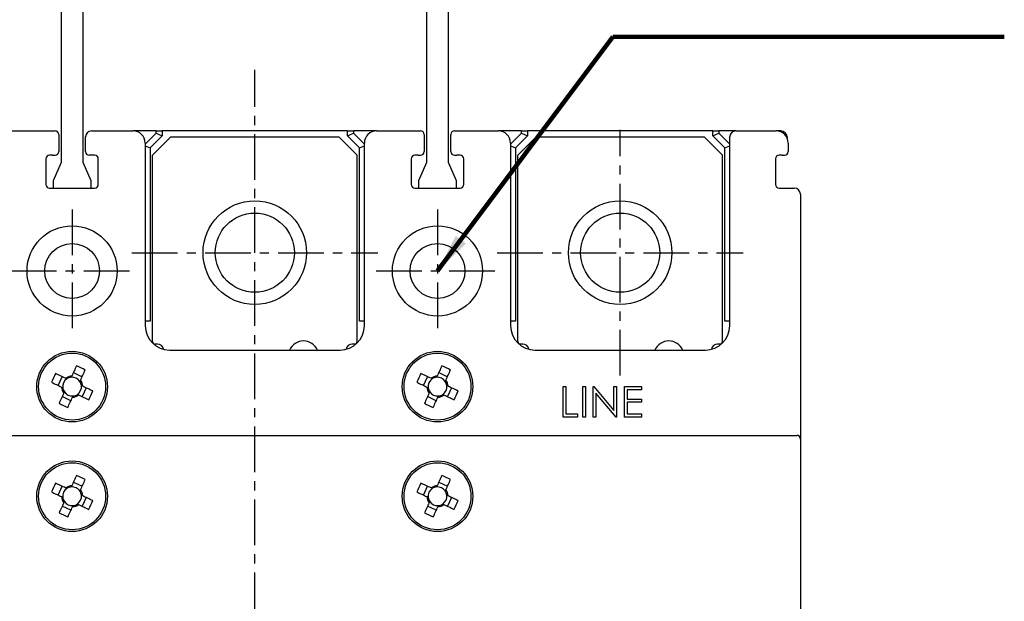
# Model space of a CAD drawing. Extents: x 976 to 2710, y -907 to 1760.
# Tile 13 of 24: x 1622 to 1703, y 1549 to 1597. Entities that reach past the tile are written whole.
import ezdxf

# ---------------------------------------------------------------- set-up
doc = ezdxf.new("R2010")
doc.units = 0
doc.header["$LTSCALE"] = 3
doc.header["$MEASUREMENT"] = 0
doc.linetypes.add('CENTER', pattern=[2, 1.25, -0.25, 0.25, -0.25])
doc.layers.get('0').update_dxf_attribs({"linetype": 'CONTINUOUS'})
doc.layers.get('Defpoints').update_dxf_attribs({"linetype": 'CONTINUOUS'})
doc.layers.add('cen', color=1, linetype='CENTER')
doc.layers.add('di', color=3, linetype='CONTINUOUS')
doc.styles.add('KIM', font='ROMANS.shx', dxfattribs={"height": 5, "bigfont": 'GSG1.shx'})
doc.styles.get("Standard").update_dxf_attribs({"font": 'romans.shx', "height": 4, "bigfont": 'ghs.shx'})
doc.dimstyles.get("Standard").update_dxf_attribs({"dimtxt": 0.18, "dimasz": 0.18, "dimexe": 0.18, "dimexo": 0.0625, "dimgap": 0.09, "dimtad": 0, "dimtih": 1, "dimtoh": 1, "dimdec": 4, "dimzin": 0, "dimdsep": 46, "dimtxsty": 'Standard', "dimcen": 0.09, "dimadec": 0, "dimazin": 0, "dimtfac": 1, "dimtdec": 4, "dimtofl": 0, "dimtmove": 0, "dimatfit": 3, "dimfxl": 0, "dimtolj": 1, "dimtzin": 0, "dimarcsym": 0})
doc.dimstyles.new('STANDARD$0', dxfattribs={"dimtxt": 5, "dimasz": 5, "dimexe": 1, "dimexo": 2, "dimgap": 2, "dimtad": 1, "dimdec": 4, "dimzin": 12, "dimdsep": 46, "dimtxsty": 'KIM', "dimcen": -1, "dimdle": 0.1, "dimadec": 0, "dimazin": 0, "dimtfac": 1, "dimtdec": 4, "dimtmove": 0, "dimatfit": 3, "dimfxl": 0, "dimtolj": 1, "dimtzin": 0, "dimarcsym": 0})

# ---------------------------------------------------------------- blocks, each defined once
blk = doc.blocks.new('M3')
at = {"color": 4}
for p, q in [((1259.454, 222.351), (1259.408, 222.251)), ((1259.588, 222.636), (1260.305, 222.302)), ((1258.335, 221.584), (1258.669, 222.302)), ((1259.055, 222.122), (1258.955, 222.169)), ((1260.126, 221.916), (1260.172, 222.016)), ((1260.354, 221.517), (1260.254, 221.563)), ((1258.62, 221.451), (1258.72, 221.405)), ((1258.848, 221.051), (1258.802, 220.952)), ((1259.52, 220.617), (1259.566, 220.717)), ((1259.919, 220.845), (1260.019, 220.799)), ((1260.64, 221.383), (1260.305, 220.666)), ((1259.387, 220.331), (1258.669, 220.666))]:
    blk.add_line(p, q, dxfattribs=at)
at = {"color": 4, "flags": 128}
for points in [[(1259.843, 223.184), (1259.795, 223.081), (1259.747, 222.977), (1259.698, 222.874), (1259.65, 222.77), (1259.601, 222.665), (1259.552, 222.561), (1259.503, 222.456), (1259.454, 222.351)], [(1258.955, 222.169), (1258.85, 222.218), (1258.745, 222.267), (1258.64, 222.316), (1258.536, 222.364), (1258.432, 222.413), (1258.328, 222.461), (1258.225, 222.509), (1258.122, 222.557)], [(1260.172, 222.016), (1260.221, 222.121), (1260.27, 222.226), (1260.319, 222.331), (1260.367, 222.435), (1260.416, 222.539), (1260.464, 222.643), (1260.513, 222.746), (1260.561, 222.849)], [(1257.787, 221.839), (1257.89, 221.791), (1257.993, 221.743), (1258.097, 221.695), (1258.201, 221.646), (1258.306, 221.598), (1258.41, 221.549), (1258.515, 221.5), (1258.62, 221.451)], [(1258.802, 220.952), (1258.753, 220.847), (1258.704, 220.742), (1258.655, 220.637), (1258.607, 220.533), (1258.558, 220.429), (1258.51, 220.325), (1258.462, 220.222), (1258.414, 220.119)], [(1260.019, 220.799), (1260.124, 220.75), (1260.229, 220.701), (1260.334, 220.652), (1260.438, 220.603), (1260.542, 220.555), (1260.646, 220.507), (1260.749, 220.458), (1260.852, 220.41)], [(1261.187, 221.128), (1261.084, 221.176), (1260.981, 221.224), (1260.877, 221.273), (1260.773, 221.321), (1260.669, 221.37), (1260.564, 221.419), (1260.459, 221.468), (1260.354, 221.517)], [(1259.131, 219.784), (1259.179, 219.887), (1259.228, 219.99), (1259.276, 220.094), (1259.324, 220.198), (1259.373, 220.302), (1259.422, 220.407), (1259.471, 220.512), (1259.52, 220.617)]]:
    blk.add_lwpolyline(points, dxfattribs=at)
at = {"color": 4}
blk.add_circle((1259.487, 221.484), 2.75, dxfattribs=at)
for centre, radius, start, end in [((1253.735, 209.148), 15.307, 63.51887, 66.48383), ((1271.823, 215.732), 15.307, 153.51887, 156.48383), ((1259.487, 221.484), 0.867, 92.16434, 127.83847), ((1259.487, 221.484), 0.771, 124.10533, 185.89747), ((1259.487, 221.484), 0.771, 95.89747, 124.10533), ((1259.487, 221.484), 0.771, 34.10533, 95.89747), ((1259.487, 221.484), 0.771, 304.10533, 5.89747), ((1259.487, 221.484), 0.771, 5.89747, 34.10533), ((1259.487, 221.484), 0.867, 2.16434, 37.83847), ((1259.487, 221.484), 0.867, 182.16434, 217.83847), ((1259.487, 221.484), 0.771, 185.89747, 214.10533), ((1259.487, 221.484), 0.771, 214.10533, 275.89747), ((1259.487, 221.484), 0.867, 272.16434, 307.83847), ((1259.487, 221.484), 0.771, 275.89747, 304.10533), ((1247.152, 227.236), 15.307, 333.51887, 336.48383), ((1265.239, 233.82), 15.307, 243.519, 246.48383)]:
    blk.add_arc(centre, radius, start, end, dxfattribs=at)
blk = doc.blocks.new('12323')
for p, q in [((3740.699, 1408.125), (3738.499, 1408.125)), ((3738.499, 1408.125), (3738.499, 1404.725)), ((3742.999, 1408.125), (3738.499, 1408.125)), ((3742.999, 1407.325), (3742.999, 1408.125)), ((3792.299, 1407.975), (3790.799, 1407.325)), ((3792.899, 1407.975), (3792.299, 1407.975)), ((3792.899, 1404.875), (3792.899, 1407.975)), ((3790.799, 1407.325), (3742.999, 1407.325)), ((3742.999, 1405.525), (3790.799, 1405.525)), ((3742.999, 1405.525), (3790.799, 1405.525)), ((3742.999, 1404.725), (3742.999, 1405.525)), ((3743.655, 1405.176), (3742.999, 1404.984)), ((3744.846, 1405.525), (3743.655, 1405.176)), ((3790.799, 1405.525), (3792.299, 1404.875)), ((3738.499, 1404.725), (3740.699, 1404.725)), ((3738.499, 1404.725), (3742.999, 1404.725)), ((3792.299, 1404.875), (3792.899, 1404.875))]:
    blk.add_line(p, q)
blk = doc.blocks.new('*D79')
at = {"layer": 'Defpoints', "color": 0}
for p in [(1625.019, 1637.691), (1543.726, 1587.991), (1598.919, 1587.991)]:
    blk.add_point(p, dxfattribs=at)
at = {"layer": 'di'}
for p, q in [((1623.019, 1637.691), (1541.726, 1637.691)), ((1543.726, 1634.891), (1543.726, 1590.791)), ((1596.919, 1587.991), (1541.726, 1587.991))]:
    blk.add_line(p, q, dxfattribs=at)
for points in [[(1543.26, 1634.891), (1544.193, 1634.891), (1543.726, 1637.691)], [(1543.26, 1590.791), (1544.193, 1590.791), (1543.726, 1587.991)]]:
    blk.add_solid(points, dxfattribs=at)
at = {"layer": 'di', "insert": (1539.726, 1612.358), "char_height": 4, "attachment_point": 5, "rotation": 90}
blk.add_mtext('\\A1;48', dxfattribs=at)

msp = doc.modelspace()

# ---------------------------------------------------------------- linework, layer by layer
for p, q in [((1621.719, 1587.991), (1625.319, 1587.991)), ((1628.319, 1587.991), (1631.719, 1587.991)), ((1633.619, 1587.991), (1631.719, 1587.991)), ((1633.619, 1587.798), (1633.619, 1587.991)), ((1633.619, 1587.991), (1634.119, 1587.991)), ((1634.119, 1587.991), (1634.119, 1587.591)), ((1649.319, 1587.991), (1634.119, 1587.991)), ((1649.319, 1587.591), (1649.319, 1587.991)), ((1649.319, 1587.991), (1649.819, 1587.991)), ((1649.819, 1587.991), (1649.819, 1587.798)), ((1651.719, 1587.991), (1649.819, 1587.991)), ((1651.719, 1587.991), (1655.319, 1587.991)), ((1658.119, 1587.991), (1661.719, 1587.991)), ((1663.619, 1587.991), (1661.719, 1587.991)), ((1663.619, 1587.798), (1663.619, 1587.991)), ((1663.619, 1587.991), (1664.119, 1587.991)), ((1664.119, 1587.991), (1664.119, 1587.591)), ((1679.319, 1587.991), (1664.119, 1587.991)), ((1679.319, 1587.591), (1679.319, 1587.991)), ((1679.319, 1587.991), (1679.819, 1587.991)), ((1679.819, 1587.991), (1679.819, 1587.798)), ((1681.219, 1587.991), (1679.819, 1587.991)), ((1681.219, 1587.991), (1684.519, 1587.991)), ((1684.919, 1587.991), (1684.519, 1587.991)), ((1625.619, 1587.691), (1625.619, 1586.291)), ((1627.819, 1586.291), (1627.819, 1587.491)), ((1632.719, 1586.898), (1633.619, 1587.798)), ((1634.119, 1587.591), (1633.119, 1586.591)), ((1634.819, 1587.491), (1633.319, 1585.991)), ((1633.619, 1587.798), (1634.119, 1587.591)), ((1634.819, 1587.491), (1648.619, 1587.491)), ((1650.119, 1585.991), (1648.619, 1587.491)), ((1649.319, 1587.591), (1649.819, 1587.798)), ((1650.319, 1586.591), (1649.319, 1587.591)), ((1649.819, 1587.798), (1650.719, 1586.898)), ((1655.619, 1587.691), (1655.619, 1586.291)), ((1657.819, 1586.291), (1657.819, 1587.691)), ((1662.719, 1586.898), (1663.619, 1587.798)), ((1664.119, 1587.591), (1663.119, 1586.591)), ((1664.819, 1587.491), (1663.319, 1585.991)), ((1663.619, 1587.798), (1664.119, 1587.591)), ((1664.819, 1587.491), (1678.619, 1587.491)), ((1680.119, 1585.991), (1678.619, 1587.491)), ((1679.319, 1587.591), (1679.819, 1587.798)), ((1680.319, 1586.591), (1679.319, 1587.591)), ((1679.819, 1587.798), (1680.719, 1586.898)), ((1680.719, 1571.991), (1680.719, 1587.491)), ((1685.419, 1587.491), (1685.419, 1587.427)), ((1632.719, 1586.991), (1632.719, 1571.991)), ((1632.719, 1586.757), (1633.119, 1586.591)), ((1633.119, 1586.591), (1633.119, 1572.361)), ((1650.319, 1586.591), (1650.719, 1586.757)), ((1650.319, 1572.361), (1650.319, 1586.591)), ((1650.719, 1571.991), (1650.719, 1586.991)), ((1662.719, 1586.991), (1662.719, 1571.991)), ((1662.719, 1586.757), (1663.119, 1586.591)), ((1663.119, 1586.591), (1663.119, 1572.361)), ((1680.319, 1586.591), (1680.719, 1586.757)), ((1680.319, 1572.361), (1680.319, 1586.591)), ((1685.519, 1586.991), (1685.519, 1586.291)), ((1624.569, 1585.691), (1624.569, 1583.591)), ((1625.119, 1585.991), (1624.869, 1585.991)), ((1625.119, 1585.991), (1625.319, 1585.991)), ((1628.569, 1585.991), (1628.119, 1585.991)), ((1628.869, 1583.591), (1628.869, 1585.691)), ((1633.319, 1570.691), (1633.319, 1585.991)), ((1650.119, 1570.691), (1650.119, 1585.991)), ((1654.569, 1585.691), (1654.569, 1583.591)), ((1655.119, 1585.991), (1654.869, 1585.991)), ((1655.119, 1585.991), (1655.319, 1585.991)), ((1658.119, 1585.991), (1658.319, 1585.991)), ((1658.569, 1585.991), (1658.319, 1585.991)), ((1658.869, 1583.591), (1658.869, 1585.691)), ((1663.319, 1570.691), (1663.319, 1585.991)), ((1680.119, 1570.691), (1680.119, 1585.991)), ((1684.469, 1585.691), (1684.469, 1583.591)), ((1685.019, 1585.991), (1684.769, 1585.991)), ((1685.019, 1585.991), (1685.219, 1585.991)), ((1624.869, 1583.291), (1628.569, 1583.291)), ((1654.869, 1583.291), (1658.569, 1583.291)), ((1684.769, 1583.291), (1686.019, 1583.291)), ((1686.519, 1582.791), (1686.519, 1562.691)), ((1633.119, 1572.361), (1632.719, 1572.361)), ((1650.719, 1572.361), (1650.319, 1572.361)), ((1663.119, 1572.361), (1662.719, 1572.361)), ((1680.719, 1572.361), (1680.319, 1572.361)), ((1633.719, 1570.491), (1633.519, 1570.491)), ((1649.919, 1570.491), (1649.719, 1570.491)), ((1663.719, 1570.491), (1663.519, 1570.491)), ((1679.919, 1570.491), (1679.719, 1570.491)), ((1634.719, 1569.991), (1648.719, 1569.991)), ((1664.719, 1569.991), (1678.719, 1569.991)), ((1667.04, 1564.491), (1667.04, 1566.991)), ((1667.04, 1566.991), (1667.264, 1566.991)), ((1667.264, 1566.991), (1667.264, 1564.748)), ((1668.643, 1564.491), (1668.643, 1566.991)), ((1668.643, 1566.991), (1668.867, 1566.991)), ((1668.867, 1566.991), (1668.867, 1564.491)), ((1669.508, 1564.491), (1669.508, 1566.991)), ((1669.508, 1566.991), (1669.555, 1566.991)), ((1669.555, 1566.991), (1671.207, 1565.024)), ((1671.207, 1565.024), (1671.207, 1566.991)), ((1671.207, 1566.991), (1671.431, 1566.991)), ((1671.431, 1566.991), (1671.431, 1564.491)), ((1672.072, 1566.991), (1673.482, 1566.991)), ((1672.072, 1564.491), (1672.072, 1566.991)), ((1673.482, 1566.991), (1673.482, 1566.735)), ((1671.38, 1564.491), (1669.732, 1566.454)), ((1669.732, 1566.454), (1669.732, 1564.491)), ((1673.482, 1566.735), (1672.296, 1566.735)), ((1672.296, 1566.735), (1672.296, 1565.966)), ((1672.296, 1565.966), (1673.482, 1565.966)), ((1673.482, 1565.709), (1672.296, 1565.709)), ((1672.296, 1565.709), (1672.296, 1564.748)), ((1673.482, 1565.966), (1673.482, 1565.709)), ((1668.226, 1564.491), (1667.04, 1564.491)), ((1667.264, 1564.748), (1668.226, 1564.748)), ((1668.226, 1564.748), (1668.226, 1564.491)), ((1668.867, 1564.491), (1668.643, 1564.491)), ((1669.732, 1564.491), (1669.508, 1564.491)), ((1671.431, 1564.491), (1671.38, 1564.491)), ((1673.482, 1564.491), (1672.072, 1564.491)), ((1672.296, 1564.748), (1673.482, 1564.748)), ((1673.482, 1564.748), (1673.482, 1564.491)), ((1598.219, 1562.991), (1685.219, 1562.991)), ((1685.219, 1562.991), (1686.219, 1562.991)), ((1686.519, 1562.691), (1686.519, 1458.291))]:
    msp.add_line(p, q)
for centre, radius in [((1641.719, 1577.991), 4.25), ((1671.719, 1577.991), 4.25), ((1641.719, 1577.991), 3.25), ((1671.719, 1577.991), 3.25), ((1626.719, 1576.491), 3.7), ((1656.719, 1576.491), 3.7), ((1626.719, 1576.491), 2.25), ((1656.719, 1576.491), 2.25), ((1626.719, 1566.991), 2.9), ((1656.719, 1566.991), 2.9), ((1626.719, 1557.991), 2.9), ((1656.719, 1557.991), 2.9)]:
    msp.add_circle(centre, radius)
for centre, radius, start, end in [((1625.319, 1587.691), 0.3, 0, 90), ((1628.319, 1587.491), 0.5, 90, 180), ((1631.719, 1586.991), 1, 0, 90), ((1651.719, 1586.991), 1, 90, 180), ((1655.319, 1587.691), 0.3, 0, 90), ((1658.119, 1587.691), 0.3, 90, 180), ((1661.719, 1586.991), 1, 0, 90), ((1681.219, 1587.491), 0.5, 90, 180), ((1684.519, 1586.991), 1, 0, 90), ((1684.919, 1587.491), 0.5, 0, 90), ((1625.319, 1586.291), 0.3, 270, 0), ((1628.119, 1586.291), 0.3, 180, 270), ((1655.319, 1586.291), 0.3, 270, 0), ((1658.119, 1586.291), 0.3, 180, 270), ((1685.219, 1586.291), 0.3, 270, 0), ((1624.869, 1585.691), 0.3, 90, 180), ((1628.569, 1585.691), 0.3, 0, 90), ((1654.869, 1585.691), 0.3, 90, 180), ((1658.569, 1585.691), 0.3, 0, 90), ((1684.769, 1585.691), 0.3, 90, 180), ((1624.869, 1583.591), 0.3, 180, 270), ((1628.569, 1583.591), 0.3, 270, 0), ((1654.869, 1583.591), 0.3, 180, 270), ((1658.569, 1583.591), 0.3, 270, 0), ((1684.769, 1583.591), 0.3, 180, 270), ((1686.019, 1582.791), 0.5, 0, 90), ((1634.719, 1571.991), 2, 180, 270), ((1648.719, 1571.991), 2, 270, 0), ((1664.719, 1571.991), 2, 180, 270), ((1678.719, 1571.991), 2, 270, 0), ((1633.519, 1570.691), 0.2, 180, 270), ((1633.719, 1569.991), 0.5, 7.42279, 90), ((1645.719, 1569.491), 1.25, 23.57818, 156.42182), ((1649.719, 1569.991), 0.5, 90, 172.57721), ((1649.919, 1570.691), 0.2, 270, 0), ((1663.519, 1570.691), 0.2, 180, 270), ((1663.719, 1569.991), 0.5, 7.42279, 90), ((1675.719, 1569.491), 1.25, 23.57818, 156.42182), ((1679.719, 1569.991), 0.5, 90, 172.57721), ((1679.919, 1570.691), 0.2, 270, 0), ((1686.219, 1562.691), 0.3, 0, 90)]:
    msp.add_arc(centre, radius, start, end)
at = {"layer": 'cen'}
for p, q in [((1641.719, 1427.973), (1641.719, 1593.009)), ((1671.719, 1567.903), (1671.719, 1588.079)), ((1626.719, 1581.535), (1626.719, 1571.447)), ((1656.719, 1581.535), (1656.719, 1571.447)), ((1631.631, 1577.991), (1651.808, 1577.991)), ((1661.631, 1577.991), (1681.808, 1577.991)), ((1621.675, 1576.491), (1631.764, 1576.491)), ((1651.675, 1576.491), (1661.764, 1576.491))]:
    msp.add_line(p, q, dxfattribs=at)

# ---------------------------------------------------------------- block references
at = {"rotation": 270}
for p in [(1405.236, 2826.478), (1435.236, 2826.478), (1405.236, 2817.478), (1435.236, 2817.478)]:
    msp.add_blockref('M3', p, dxfattribs=at)
at = {"layer": 'di', "rotation": 270}
for p in [(220.294, 5376.19), (250.294, 5376.19)]:
    msp.add_blockref('12323', p, dxfattribs=at)

# ---------------------------------------------------------------- dimensions: what is measured, and where the dimension line sits
at = {"layer": 'di'}
dim = msp.add_linear_dim(base=(1543.726, 1587.991), p1=(1625.019, 1637.691), p2=(1598.919, 1587.991), angle=90, text='48', dimstyle='STANDARD$0', override={"dimtxt": 3, "dimasz": 2.8, "dimexe": 2, "dimdec": 2, "dimzin": 8, "dimtxsty": 'Standard', "dimcen": 0, "dimclrd": 256, "dimclre": 256, "dimclrt": 256, "dimadec": 2, "dimazin": 2, "dimtfac": 0.6, "dimtdec": 2, "dimtzin": 8, "dimlwd": 65535, "dimlwe": 65535, "dimarcsym": 1}, dxfattribs=at)
dim.commit()
dim.dimension.update_dxf_attribs({"geometry": '*D79', "text_midpoint": (1543.726, 1612.358), "dimtype": 160})

# ---------------------------------------------------------------- leaders
at = {"layer": 'di', "annotation_type": 0, "has_hookline": 1, "hookline_direction": 0, "text_width": 26.946}
msp.add_leader([(1656.719, 1576.491), (1671.115, 1595.709), (1674.315, 1595.709)], dimstyle='Standard', override={"dimtxt": 4, "dimasz": 3.2, "dimexe": 2, "dimexo": 2, "dimgap": 2, "dimtad": 1, "dimtih": 0, "dimtoh": 0, "dimdec": 2, "dimzin": 8, "dimcen": 0, "dimclrd": 256, "dimclre": 256, "dimclrt": 256, "dimadec": 2, "dimazin": 2, "dimtfac": 0.6, "dimtdec": 2, "dimtofl": 1, "dimtzin": 8, "dimlwd": 65535, "dimlwe": 65535, "dimarcsym": 1}, dxfattribs=at)

doc.saveas('drawing.dxf')
